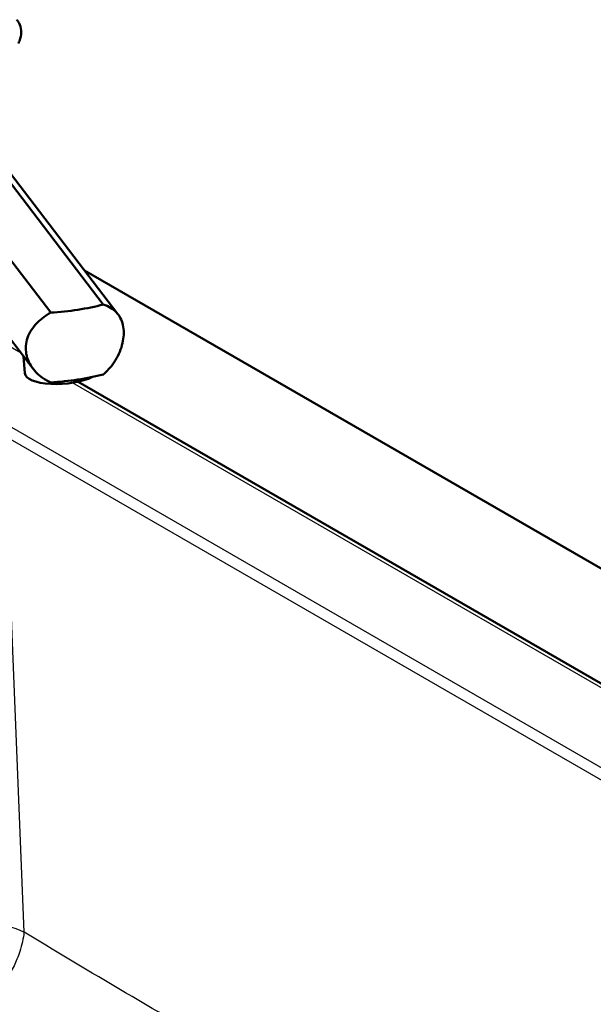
# Model space of a CAD drawing. Header units: millimetres. Extents: x 0 to 2100, y 0 to 2970.
# Tile 7 of 8: x 1380 to 1561, y 1626 to 1937. Entities that reach past the tile are written whole.
import ezdxf

# ---------------------------------------------------------------- set-up
doc = ezdxf.new("R2010")
doc.units = ezdxf.units.MM
doc.header["$LTSCALE"] = 10
doc.layers.add('Visible Edges(ISO)', color=7, linetype='Continuous', lineweight=50)
doc.layers.add('Visible Tangent Edges(ISO)', color=7, linetype='Continuous', lineweight=25)

msp = doc.modelspace()

# ---------------------------------------------------------------- linework, layer by layer
at = {"layer": 'Visible Edges(ISO)'}
for p, q in [((1336.83, 1913.8), (1389.57, 1844.74)), ((1406.16, 1847.31), (1353.42, 1916.37)), ((1357.82, 1913.57), (1410.79, 1844.21)), ((1331.05, 1896.36), (1384.02, 1827)), ((1400.2, 1858.07), (1850.05, 1598.35)), ((1381.39, 1825.65), (1381, 1830.95)), ((1398.25, 1822.93), (1726.84, 1633.22))]:
    msp.add_line(p, q, dxfattribs=at)
for centre, major_axis, ratio, start_param, end_param in [((1389.09, 1857.52), (-34.99, -2.29), 0.364676, 1.560873, 2.056666), ((1393.35, 1826.51), (-11.97, -0.86), 0.353553, 0, 2.445337), ((1389.09, 1835.48), (34.99, 2.29), 0.364676, 4.702466, 5.198259)]:
    msp.add_ellipse(centre, major_axis=major_axis, ratio=ratio, start_param=start_param, end_param=end_param, dxfattribs=at)
for points, knots in [([(1378.81, 1937.17), (1379.12, 1936.85), (1379.38, 1936.49), (1379.95, 1935.39), (1380.16, 1934.59), (1380.28, 1932.99), (1380.19, 1932.08), (1379.8, 1930.69), (1379.59, 1930.18), (1379.35, 1929.71)], [1.6537755, 1.6537755, 1.6537755, 1.6537755, 1.8077807, 1.8077807, 2.0661504, 2.0661504, 2.3245202, 2.3245202, 2.4785254, 2.4785254, 2.4785254, 2.4785254]), ([(1406.16, 1847.31), (1407.03, 1847.03), (1407.8, 1846.68), (1409.72, 1845.51), (1410.79, 1844.44), (1411.87, 1842.41), (1412.14, 1841.67), (1412.51, 1840.07), (1412.6, 1839.22), (1412.6, 1838.34), (1412.6, 1837.55), (1412.52, 1836.69), (1412.2, 1834.91), (1411.95, 1833.98), (1411.28, 1832.15), (1410.86, 1831.23), (1409.88, 1829.48), (1409.32, 1828.65), (1407.98, 1826.96), (1407.12, 1826.06), (1406.16, 1825.26)], [-1.630466, -1.630466, -1.630466, -1.630466, -1.289011, -1.289011, -0.644505, -0.644505, -0.322253, -0.322253, 0, 0, 0, 0.291382, 0.291382, 0.582765, 0.582765, 0.874147, 0.874147, 1.16553, 1.16553, 1.521796, 1.521796, 1.521796, 1.521796]), ([(1389.57, 1822.69), (1388.48, 1823.18), (1387.47, 1823.78), (1385.85, 1825.02), (1385.16, 1825.66), (1383.93, 1827.06), (1383.4, 1827.83), (1382.54, 1829.43), (1382.21, 1830.27), (1381.79, 1831.93), (1381.69, 1832.76), (1381.69, 1834.44), (1381.81, 1835.32), (1382.29, 1837.05), (1382.65, 1837.89), (1384.03, 1840.3), (1385.37, 1841.75), (1387.68, 1843.57), (1388.58, 1844.18), (1389.57, 1844.74)], [3.250189, 3.250189, 3.250189, 3.250189, 3.606455, 3.606455, 3.897837, 3.897837, 4.18922, 4.18922, 4.480602, 4.480602, 4.771985, 4.771985, 5.094237, 5.094237, 5.41649, 5.41649, 6.060995, 6.060995, 6.40245, 6.40245, 6.40245, 6.40245])]:
    msp.add_open_spline(points, degree=3, knots=knots, dxfattribs=at)
at = {"layer": 'Visible Tangent Edges(ISO)'}
for p, q in [((1380.21, 1831.99), (1364.05, 1841.32)), ((1724.84, 1633.02), (1396.48, 1822.6)), ((1680.11, 1633.6), (1376.52, 1808.88)), ((1678.35, 1630.72), (1374.76, 1806)), ((1374.76, 1806), (1381.12, 1649.29))]:
    msp.add_line(p, q, dxfattribs=at)
for points, knots in [([(1381.12, 1649.29), (1378.04, 1650.74), (1374.02, 1651.65), (1369.75, 1651.88), (1367.18, 1652.02), (1364.48, 1651.9), (1362.01, 1651.55), (1359.04, 1651.12), (1356.31, 1650.36), (1354.08, 1649.31)], [0, 0, 0, 0, 0.4304516, 0.4304516, 0.4304516, 0.6896973, 0.6896973, 0.6896973, 1, 1, 1, 1]), ([(1381.12, 1649.29), (1380.95, 1647.28), (1380.51, 1645.27), (1379.82, 1643.14), (1379.56, 1642.35), (1379.26, 1641.55), (1378.92, 1640.72), (1378.36, 1639.37), (1377.68, 1637.95), (1376.82, 1636.47), (1376.28, 1635.53), (1375.66, 1634.56), (1374.96, 1633.57), (1374.61, 1633.08), (1374.24, 1632.58), (1373.84, 1632.08), (1373.64, 1631.83), (1373.44, 1631.58), (1373.22, 1631.33), (1373.12, 1631.21), (1373.01, 1631.08), (1372.9, 1630.96), (1372.82, 1630.87), (1372.76, 1630.79), (1372.66, 1630.68), (1372.62, 1630.64), (1372.58, 1630.6), (1372.57, 1630.58), (1371.17, 1629.02), (1370.05, 1628.08), (1369.29, 1627.47), (1368.52, 1626.86), (1368.09, 1626.58), (1367.97, 1626.5)], [0, 0, 0, 0, 0.182336, 0.182336, 0.182336, 0.25, 0.25, 0.25, 0.360334, 0.360334, 0.360334, 0.430167, 0.430167, 0.430167, 0.465084, 0.465084, 0.465084, 0.482542, 0.482542, 0.482542, 0.491271, 0.491271, 0.491271, 0.497447, 0.497447, 0.497447, 0.5, 0.5, 0.5, 0.75, 0.75, 0.75, 1, 1, 1, 1]), ([(1554.29, 1551.5), (1552.81, 1552.29), (1551.33, 1553.08), (1538.6, 1559.87), (1527.36, 1565.91), (1504.9, 1578.09), (1493.67, 1584.24), (1471.24, 1596.7), (1460.03, 1603.01), (1437.62, 1615.82), (1426.43, 1622.32), (1404.05, 1635.51), (1392.86, 1642.19), (1381.5, 1649.06), (1381.31, 1649.18), (1381.12, 1649.29)], [0.3595084, 0.3595084, 0.3595084, 0.3595084, 0.3759503, 0.3759503, 0.5004394, 0.5004394, 0.6248606, 0.6248606, 0.7492084, 0.7492084, 0.8735338, 0.8735338, 0.9979052, 0.9979052, 1, 1, 1, 1])]:
    msp.add_open_spline(points, degree=3, knots=knots, dxfattribs=at)

doc.saveas('drawing.dxf')
